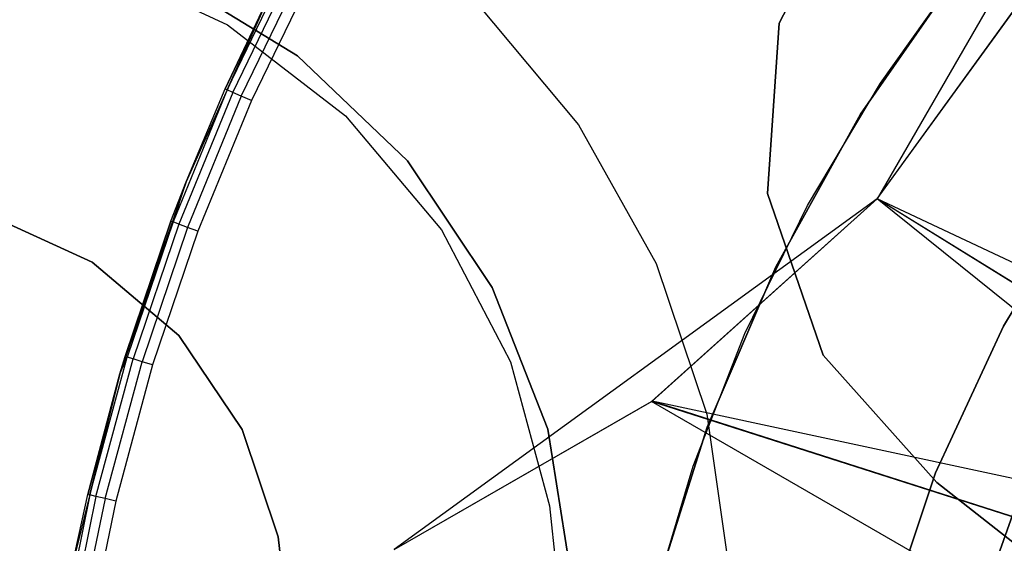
# Model space of a CAD drawing. Extents: x -390 to 397, y -401 to 400.
# Tile 44 of 192: x -239.75 to -236.32, y -300.58 to -298.76. Entities that reach past the tile are written whole.
import ezdxf

# ---------------------------------------------------------------- set-up
doc = ezdxf.new("R2010")
doc.units = 0
doc.header["$LTSCALE"] = 25.4
doc.layers.get('0').update_dxf_attribs({"linetype": 'CONTINUOUS'})

# ---------------------------------------------------------------- blocks, each defined once
blk = doc.blocks.new('FOURTY_ROUND_VII_ZWIS_STL')
at = {"color": 0}
for p, q in [((-235.7209, -297.5787, -927.5), (-236.7604, -299.3793, -927.5)), ((-235.7209, -297.5787, -929), (-236.7604, -299.3793, -929)), ((-235.7209, -297.5787, -927.5), (-236.7604, -299.3793, -927.5)), ((-235.7209, -297.5787, -929), (-236.7604, -299.3793, -929)), ((-236.8337, -298.2377, -902), (-237.1016, -298.7686, -902)), ((-237.1016, -298.7686, -900.5), (-236.8337, -298.2377, -900.5)), ((-236.8337, -298.2377, -895.5), (-237.1016, -298.7686, -895.5)), ((-237.1016, -298.7686, -894), (-236.8337, -298.2377, -894)), ((-237.1016, -298.7686, -894), (-236.8337, -298.2377, -894)), ((-236.8337, -298.2377, -895.5), (-237.1016, -298.7686, -895.5)), ((-237.1016, -298.7686, -900.5), (-236.8337, -298.2377, -900.5)), ((-236.8337, -298.2377, -902), (-237.1016, -298.7686, -902)), ((-236.7604, -299.3793, -935.9942), (-236.1418, -298.5262, -935.9678)), ((-236.7604, -299.3793, -935.9942), (-236.1418, -298.5262, -935.9678)), ((-236.7604, -299.3793, -934.4929), (-236.1431, -298.5286, -934.4612)), ((-236.7604, -299.3793, -934.4929), (-236.1431, -298.5286, -934.4612)), ((-239.4936, -298.554, -952.8), (-239.0238, -298.7745, -952.8)), ((-239.4936, -298.554, -952), (-239.0238, -298.7745, -952)), ((-239.4936, -298.554, -952.8), (-239.0238, -298.7745, -952.8)), ((-239.4936, -298.554, -952), (-239.0238, -298.7745, -952)), ((-239.0247, -299.0002, -0.0617), (-238.808, -298.5528, -0.0617)), ((-239.0247, -299.0002, -0.0617), (-238.808, -298.5528, -0.0617)), ((-239.0049, -299.0091, -0.0293), (-238.7888, -298.5629, -0.0293)), ((-239.0049, -299.0091, -0.0293), (-238.7888, -298.5629, -0.0293)), ((-238.9753, -299.0223, -0.0076), (-238.76, -298.5779, -0.0076)), ((-238.9753, -299.0223, -0.0076), (-238.76, -298.5779, -0.0076)), ((-238.7261, -298.5957), (-238.9403, -299.0379)), ((-238.7261, -298.5957), (-238.9403, -299.0379)), ((-236.4713, -298.586, -29), (-236.8185, -299.0848, -29)), ((-236.8185, -299.0848, -2.2), (-236.4713, -298.586, -2.2)), ((-236.8185, -299.0848, -2.2), (-236.4713, -298.586, -2.2)), ((-236.4713, -298.586, -29), (-236.8185, -299.0848, -29)), ((-236.7496, -298.9769, -31.0477), (-236.4615, -298.5733, -31.0477)), ((-236.7496, -298.9769, -29.0477), (-236.4615, -298.5733, -29.0477)), ((-236.7496, -298.9769, -31.0477), (-236.4615, -298.5733, -31.0477)), ((-236.7496, -298.9769, -29.0477), (-236.4615, -298.5733, -29.0477)), ((-238.779, -298.8818, -949), (-239.2315, -298.6063, -949)), ((-239.2315, -298.6063, -946), (-238.779, -298.8818, -946)), ((-238.779, -298.8818, -949), (-239.2315, -298.6063, -949)), ((-239.2315, -298.6063, -946), (-238.779, -298.8818, -946)), ((-238.8786, -298.6741, -2.2), (-239.1674, -299.3202, -2.2)), ((-238.8786, -298.6741, -2.2), (-239.1674, -299.3202, -2.2)), ((-238.8786, -298.6741, -2.2), (-239.0316, -298.9971, -0.1)), ((-239.0316, -298.9971, -0.1), (-238.8786, -298.6741, -0.1)), ((-238.8786, -298.6741, -2.2), (-239.0316, -298.9971, -0.1)), ((-239.0316, -298.9971, -0.1), (-238.8786, -298.6741, -0.1)), ((-239.0247, -299.0002, -0.0617), (-238.8786, -298.6741, -0.1)), ((-239.0247, -299.0002, -0.0617), (-238.8786, -298.6741, -0.1)), ((-238.1563, -298.6974, -952), (-237.8015, -299.1223, -952)), ((-238.1563, -298.6974, -952), (-237.8015, -299.1223, -952)), ((-238.1563, -298.6974, -952.8), (-237.8015, -299.1223, -952.8)), ((-238.1563, -298.6974, -952.8), (-237.8015, -299.1223, -952.8)), ((-237.1016, -298.7686, -902), (-237.1423, -299.3618, -902)), ((-237.1423, -299.3618, -900.5), (-237.1016, -298.7686, -900.5)), ((-237.1016, -298.7686, -895.5), (-237.1423, -299.3618, -895.5)), ((-237.1423, -299.3618, -894), (-237.1016, -298.7686, -894)), ((-237.1423, -299.3618, -894), (-237.1016, -298.7686, -894)), ((-237.1016, -298.7686, -895.5), (-237.1423, -299.3618, -895.5)), ((-237.1423, -299.3618, -900.5), (-237.1016, -298.7686, -900.5)), ((-237.1016, -298.7686, -902), (-237.1423, -299.3618, -902)), ((-237.1016, -298.7686, -894), (-237.1016, -298.7686, -895.5)), ((-237.1016, -298.7686, -894), (-237.1016, -298.7686, -895.5)), ((-237.1016, -298.7686, -900.5), (-237.1016, -298.7686, -902)), ((-237.1016, -298.7686, -900.5), (-237.1016, -298.7686, -902)), ((-239.0238, -298.7745, -952.8), (-238.6123, -299.0907, -952.8)), ((-239.0238, -298.7745, -952), (-239.0238, -298.7745, -952.8)), ((-239.0238, -298.7745, -952), (-238.6123, -299.0907, -952)), ((-239.0238, -298.7745, -952.8), (-238.6123, -299.0907, -952.8)), ((-239.0238, -298.7745, -952), (-239.0238, -298.7745, -952.8)), ((-239.0238, -298.7745, -952), (-238.6123, -299.0907, -952)), ((-238.3963, -299.2481, -949), (-238.779, -298.8818, -949)), ((-238.779, -298.8818, -949), (-238.779, -298.8818, -946)), ((-238.779, -298.8818, -946), (-238.3963, -299.2481, -946)), ((-238.779, -298.8818, -949), (-238.779, -298.8818, -946)), ((-238.3963, -299.2481, -949), (-238.779, -298.8818, -949)), ((-238.779, -298.8818, -946), (-238.3963, -299.2481, -946)), ((-239.0247, -299.0002, -0.0617), (-239.2131, -299.4603, -0.0617)), ((-239.0247, -299.0002, -0.0617), (-239.2131, -299.4603, -0.0617)), ((-239.1674, -299.3202, -2.2), (-239.0316, -298.9971, -0.1)), ((-239.1674, -299.3202, -2.2), (-239.0316, -298.9971, -0.1)), ((-239.1674, -299.3202, -0.1), (-239.0316, -298.9971, -0.1)), ((-239.1674, -299.3202, -0.1), (-239.0316, -298.9971, -0.1)), ((-239.0247, -299.0002, -0.0617), (-239.1674, -299.3202, -0.1)), ((-239.0247, -299.0002, -0.0617), (-239.1674, -299.3202, -0.1)), ((-239.0316, -298.9971, -0.1), (-239.0247, -299.0002, -0.0617)), ((-239.0316, -298.9971, -0.1), (-239.0247, -299.0002, -0.0617)), ((-239.0049, -299.0091, -0.0293), (-239.0247, -299.0002, -0.0617)), ((-239.0049, -299.0091, -0.0293), (-239.0247, -299.0002, -0.0617)), ((-237.0035, -299.4029, -31.0477), (-236.7496, -298.9769, -31.0477)), ((-237.0035, -299.4029, -29.0477), (-236.7496, -298.9769, -29.0477)), ((-237.0035, -299.4029, -31.0477), (-236.7496, -298.9769, -31.0477)), ((-237.0035, -299.4029, -29.0477), (-236.7496, -298.9769, -29.0477)), ((-236.7496, -298.9769, -29.0477), (-236.7496, -298.9769, -31.0477)), ((-236.7496, -298.9769, -29.0477), (-236.7496, -298.9769, -31.0477)), ((-239.0049, -299.0091, -0.0293), (-239.1928, -299.4679, -0.0293)), ((-239.0049, -299.0091, -0.0293), (-239.1928, -299.4679, -0.0293)), ((-238.9753, -299.0223, -0.0076), (-239.1624, -299.4792, -0.0076)), ((-238.9753, -299.0223, -0.0076), (-239.1624, -299.4792, -0.0076)), ((-238.9403, -299.0379), (-239.1266, -299.4926)), ((-238.9403, -299.0379), (-239.1266, -299.4926)), ((-238.9753, -299.0223, -0.0076), (-239.0049, -299.0091, -0.0293)), ((-238.9753, -299.0223, -0.0076), (-239.0049, -299.0091, -0.0293)), ((-238.9403, -299.0379), (-238.9753, -299.0223, -0.0076)), ((-238.9403, -299.0379), (-238.9753, -299.0223, -0.0076)), ((-238.6123, -299.0907, -952.8), (-238.2784, -299.488, -952.8)), ((-238.6123, -299.0907, -952), (-238.6123, -299.0907, -952.8)), ((-238.6123, -299.0907, -952), (-238.2784, -299.488, -952)), ((-238.6123, -299.0907, -952.8), (-238.2784, -299.488, -952.8)), ((-238.6123, -299.0907, -952), (-238.6123, -299.0907, -952.8)), ((-238.6123, -299.0907, -952), (-238.2784, -299.488, -952)), ((-236.8185, -299.0848, -29), (-237.1135, -299.6162, -29)), ((-237.1135, -299.6162, -2.2), (-236.8185, -299.0848, -2.2)), ((-237.1135, -299.6162, -2.2), (-236.8185, -299.0848, -2.2)), ((-236.8185, -299.0848, -29), (-237.1135, -299.6162, -29)), ((-236.8185, -299.0848, -29), (-236.8185, -299.0848, -2.2)), ((-236.8185, -299.0848, -29), (-236.8185, -299.0848, -2.2)), ((-237.8015, -299.1223, -952), (-237.5308, -299.6053, -952)), ((-237.8015, -299.1223, -952), (-237.5308, -299.6053, -952)), ((-237.8015, -299.1223, -952), (-237.8015, -299.1223, -952.8)), ((-237.8015, -299.1223, -952.8), (-237.5308, -299.6053, -952.8)), ((-237.8015, -299.1223, -952), (-237.8015, -299.1223, -952.8)), ((-237.8015, -299.1223, -952.8), (-237.5308, -299.6053, -952.8)), ((-238.1013, -299.6882, -949), (-238.3963, -299.2481, -949)), ((-238.3963, -299.2481, -949), (-238.3963, -299.2481, -946)), ((-238.3963, -299.2481, -946), (-238.1013, -299.6882, -946)), ((-238.3963, -299.2481, -949), (-238.3963, -299.2481, -946)), ((-238.1013, -299.6882, -949), (-238.3963, -299.2481, -949)), ((-238.3963, -299.2481, -946), (-238.1013, -299.6882, -946)), ((-239.1674, -299.3202, -2.2), (-239.398, -299.9893, -2.2)), ((-239.1674, -299.3202, -2.2), (-239.398, -299.9893, -2.2)), ((-239.2202, -299.4576, -0.1), (-239.1674, -299.3202, -2.2)), ((-239.2202, -299.4576, -0.1), (-239.1674, -299.3202, -2.2)), ((-239.2202, -299.4576, -0.1), (-239.1674, -299.3202, -0.1)), ((-239.2131, -299.4603, -0.0617), (-239.1674, -299.3202, -0.1)), ((-239.1674, -299.3202, -2.2), (-239.1674, -299.3202, -0.1)), ((-239.1674, -299.3202, -2.2), (-239.1674, -299.3202, -0.1)), ((-236.0306, -299.3405, -2.2), (-236.3209, -299.8229, -2.2)), ((-236.3209, -299.8229, -29), (-236.0306, -299.3405, -29)), ((-236.0306, -299.3405, -2.2), (-236.3209, -299.8229, -2.2)), ((-236.3209, -299.8229, -29), (-236.0306, -299.3405, -29)), ((-236.7604, -299.3793, -927.5), (-238.4425, -300.6013, -927.5)), ((-236.7604, -299.3793, -929), (-238.4425, -300.6013, -929)), ((-236.7604, -299.3793, -927.5), (-238.4425, -300.6013, -927.5)), ((-236.7604, -299.3793, -929), (-238.4425, -300.6013, -929)), ((-237.5471, -300.0859, -934.3672), (-236.7604, -299.3793, -934.4929)), ((-237.5471, -300.0859, -934.3672), (-236.7604, -299.3793, -934.4929)), ((-237.5445, -300.084, -935.8915), (-236.7604, -299.3793, -935.9942)), ((-237.5445, -300.084, -935.8915), (-236.7604, -299.3793, -935.9942)), ((-237.1423, -299.3618, -902), (-236.9492, -299.9242, -902)), ((-236.9492, -299.9242, -900.5), (-237.1423, -299.3618, -900.5)), ((-237.1423, -299.3618, -895.5), (-236.9492, -299.9242, -895.5)), ((-236.9492, -299.9242, -894), (-237.1423, -299.3618, -894)), ((-237.1423, -299.3618, -894), (-237.1423, -299.3618, -895.5)), ((-237.1423, -299.3618, -894), (-237.1423, -299.3618, -895.5)), ((-236.9492, -299.9242, -894), (-237.1423, -299.3618, -894)), ((-237.1423, -299.3618, -895.5), (-236.9492, -299.9242, -895.5)), ((-237.1423, -299.3618, -900.5), (-237.1423, -299.3618, -902)), ((-237.1423, -299.3618, -900.5), (-237.1423, -299.3618, -902)), ((-236.9492, -299.9242, -900.5), (-237.1423, -299.3618, -900.5)), ((-237.1423, -299.3618, -902), (-236.9492, -299.9242, -902)), ((-234.3783, -300.5021, -935.9956), (-236.7604, -299.3793, -935.9942)), ((-234.3783, -300.5021, -935.9956), (-236.7604, -299.3793, -935.9942)), ((-234.6121, -300.7128, -935.9999), (-236.7604, -299.3793, -935.9942)), ((-234.6121, -300.7128, -935.9999), (-236.7604, -299.3793, -935.9942)), ((-236.7604, -299.3793, -929), (-236.7604, -299.3793, -927.5)), ((-236.7604, -299.3793, -929), (-236.7604, -299.3793, -927.5)), ((-236.7604, -299.3793, -935.9942), (-236.7604, -299.3793, -934.4929)), ((-236.7604, -299.3793, -935.9942), (-236.7604, -299.3793, -934.4929)), ((-234.7956, -300.9657, -934.4913), (-236.7604, -299.3793, -934.4929)), ((-234.7956, -300.9657, -934.4913), (-236.7604, -299.3793, -934.4929)), ((-234.6108, -300.7115, -934.4999), (-236.7604, -299.3793, -934.4929)), ((-234.6108, -300.7115, -934.4999), (-236.7604, -299.3793, -934.4929)), ((-237.2213, -299.8484, -31.0477), (-237.0035, -299.4029, -31.0477)), ((-237.2213, -299.8484, -29.0477), (-237.0035, -299.4029, -29.0477)), ((-237.2213, -299.8484, -31.0477), (-237.0035, -299.4029, -31.0477)), ((-237.2213, -299.8484, -29.0477), (-237.0035, -299.4029, -29.0477)), ((-237.0035, -299.4029, -29.0477), (-237.0035, -299.4029, -31.0477)), ((-237.0035, -299.4029, -29.0477), (-237.0035, -299.4029, -31.0477)), ((-239.8537, -299.436, -949), (-239.4946, -299.6003, -949)), ((-239.4946, -299.6003, -952), (-239.8537, -299.436, -952)), ((-239.4946, -299.6003, -952), (-239.8537, -299.436, -952)), ((-239.8537, -299.436, -949), (-239.4946, -299.6003, -949)), ((-239.2202, -299.4576, -0.1), (-239.398, -299.9893, -2.2)), ((-239.2202, -299.4576, -0.1), (-239.398, -299.9893, -2.2)), ((-239.3799, -299.9289, -0.1), (-239.2202, -299.4576, -0.1)), ((-239.3799, -299.9289, -0.1), (-239.2202, -299.4576, -0.1)), ((-239.2131, -299.4603, -0.0617), (-239.3726, -299.9311, -0.0617)), ((-239.2131, -299.4603, -0.0617), (-239.3726, -299.9311, -0.0617)), ((-239.1928, -299.4679, -0.0293), (-239.3519, -299.9374, -0.0293)), ((-239.1928, -299.4679, -0.0293), (-239.3519, -299.9374, -0.0293)), ((-239.1624, -299.4792, -0.0076), (-239.3208, -299.9469, -0.0076)), ((-239.1624, -299.4792, -0.0076), (-239.3208, -299.9469, -0.0076)), ((-239.2202, -299.4576, -0.1), (-239.2131, -299.4603, -0.0617)), ((-239.1928, -299.4679, -0.0293), (-239.2131, -299.4603, -0.0617)), ((-239.1928, -299.4679, -0.0293), (-239.2131, -299.4603, -0.0617)), ((-239.1624, -299.4792, -0.0076), (-239.1928, -299.4679, -0.0293)), ((-239.1624, -299.4792, -0.0076), (-239.1928, -299.4679, -0.0293)), ((-239.1266, -299.4926), (-239.1624, -299.4792, -0.0076)), ((-239.1266, -299.4926), (-239.1624, -299.4792, -0.0076)), ((-238.2784, -299.488, -952.8), (-238.0377, -299.9478, -952.8)), ((-238.2784, -299.488, -952), (-238.2784, -299.488, -952.8)), ((-238.2784, -299.488, -952), (-238.0377, -299.9478, -952)), ((-238.2784, -299.488, -952.8), (-238.0377, -299.9478, -952.8)), ((-238.2784, -299.488, -952), (-238.2784, -299.488, -952.8)), ((-238.2784, -299.488, -952), (-238.0377, -299.9478, -952)), ((-239.1266, -299.4926), (-239.2842, -299.958)), ((-239.1266, -299.4926), (-239.2842, -299.958)), ((-239.4946, -299.6003, -949), (-239.4946, -299.6003, -952)), ((-239.4946, -299.6003, -949), (-239.1932, -299.8554, -949)), ((-239.1932, -299.8554, -952), (-239.4946, -299.6003, -952)), ((-239.4946, -299.6003, -949), (-239.4946, -299.6003, -952)), ((-239.1932, -299.8554, -952), (-239.4946, -299.6003, -952)), ((-239.4946, -299.6003, -949), (-239.1932, -299.8554, -949)), ((-237.5308, -299.6053, -952), (-237.3535, -300.1297, -952)), ((-237.5308, -299.6053, -952), (-237.3535, -300.1297, -952)), ((-237.5308, -299.6053, -952), (-237.5308, -299.6053, -952.8)), ((-237.5308, -299.6053, -952.8), (-237.3535, -300.1297, -952.8)), ((-237.5308, -299.6053, -952), (-237.5308, -299.6053, -952.8)), ((-237.5308, -299.6053, -952.8), (-237.3535, -300.1297, -952.8)), ((-237.1135, -299.6162, -29), (-237.3531, -300.1748, -29)), ((-237.3531, -300.1748, -2.2), (-237.1135, -299.6162, -2.2)), ((-237.3531, -300.1748, -2.2), (-237.1135, -299.6162, -2.2)), ((-237.1135, -299.6162, -29), (-237.3531, -300.1748, -29)), ((-237.1135, -299.6162, -29), (-237.1135, -299.6162, -2.2)), ((-237.1135, -299.6162, -29), (-237.1135, -299.6162, -2.2)), ((-237.9078, -300.1814, -949), (-238.1013, -299.6882, -949)), ((-238.1013, -299.6882, -949), (-238.1013, -299.6882, -946)), ((-238.1013, -299.6882, -946), (-237.9078, -300.1814, -946)), ((-238.1013, -299.6882, -949), (-238.1013, -299.6882, -946)), ((-237.9078, -300.1814, -949), (-238.1013, -299.6882, -949)), ((-238.1013, -299.6882, -946), (-237.9078, -300.1814, -946)), ((-236.3209, -299.8229, -2.2), (-236.5573, -300.3339, -2.2)), ((-236.5573, -300.3339, -29), (-236.3209, -299.8229, -29)), ((-236.3209, -299.8229, -2.2), (-236.5573, -300.3339, -2.2)), ((-236.5573, -300.3339, -29), (-236.3209, -299.8229, -29)), ((-236.3209, -299.8229, -2.2), (-236.3209, -299.8229, -29)), ((-236.3209, -299.8229, -2.2), (-236.3209, -299.8229, -29)), ((-239.1932, -299.8554, -949), (-239.1932, -299.8554, -952)), ((-239.1932, -299.8554, -949), (-238.9718, -300.1824, -949)), ((-238.9718, -300.1824, -952), (-239.1932, -299.8554, -952)), ((-239.1932, -299.8554, -949), (-239.1932, -299.8554, -952)), ((-238.9718, -300.1824, -952), (-239.1932, -299.8554, -952)), ((-239.1932, -299.8554, -949), (-238.9718, -300.1824, -949)), ((-237.4015, -300.3104, -31.0477), (-237.2213, -299.8484, -31.0477)), ((-237.4015, -300.3104, -29.0477), (-237.2213, -299.8484, -29.0477)), ((-237.4015, -300.3104, -31.0477), (-237.2213, -299.8484, -31.0477)), ((-237.4015, -300.3104, -29.0477), (-237.2213, -299.8484, -29.0477)), ((-237.2213, -299.8484, -29.0477), (-237.2213, -299.8484, -31.0477)), ((-237.2213, -299.8484, -29.0477), (-237.2213, -299.8484, -31.0477)), ((-239.5025, -300.4109, -0.0617), (-239.3726, -299.9311, -0.0617)), ((-239.5025, -300.4109, -0.0617), (-239.3726, -299.9311, -0.0617)), ((-239.398, -299.9893, -0.1), (-239.3799, -299.9289, -0.1)), ((-239.3799, -299.9289, -0.1), (-239.398, -299.9893, -2.2)), ((-239.3799, -299.9289, -0.1), (-239.398, -299.9893, -2.2)), ((-239.398, -299.9893, -0.1), (-239.3726, -299.9311, -0.0617)), ((-239.3726, -299.9311, -0.0617), (-239.3799, -299.9289, -0.1)), ((-239.3519, -299.9374, -0.0293), (-239.3726, -299.9311, -0.0617)), ((-239.3519, -299.9374, -0.0293), (-239.3726, -299.9311, -0.0617)), ((-236.9492, -299.9242, -902), (-236.5527, -300.3674, -902)), ((-236.5527, -300.3674, -900.5), (-236.9492, -299.9242, -900.5)), ((-236.9492, -299.9242, -895.5), (-236.5527, -300.3674, -895.5)), ((-236.5527, -300.3674, -894), (-236.9492, -299.9242, -894)), ((-236.9492, -299.9242, -894), (-236.9492, -299.9242, -895.5)), ((-236.9492, -299.9242, -894), (-236.9492, -299.9242, -895.5)), ((-236.5527, -300.3674, -894), (-236.9492, -299.9242, -894)), ((-236.9492, -299.9242, -895.5), (-236.5527, -300.3674, -895.5)), ((-236.9492, -299.9242, -900.5), (-236.9492, -299.9242, -902)), ((-236.9492, -299.9242, -900.5), (-236.9492, -299.9242, -902)), ((-236.5527, -300.3674, -900.5), (-236.9492, -299.9242, -900.5)), ((-236.9492, -299.9242, -902), (-236.5527, -300.3674, -902)), ((-239.4814, -300.416, -0.0293), (-239.3519, -299.9374, -0.0293)), ((-239.4814, -300.416, -0.0293), (-239.3519, -299.9374, -0.0293)), ((-239.4499, -300.4235, -0.0076), (-239.3208, -299.9469, -0.0076)), ((-239.4499, -300.4235, -0.0076), (-239.3208, -299.9469, -0.0076)), ((-239.2842, -299.958), (-239.4126, -300.4323)), ((-239.2842, -299.958), (-239.4126, -300.4323)), ((-239.3208, -299.9469, -0.0076), (-239.3519, -299.9374, -0.0293)), ((-239.3208, -299.9469, -0.0076), (-239.3519, -299.9374, -0.0293)), ((-239.2842, -299.958), (-239.3208, -299.9469, -0.0076)), ((-239.2842, -299.958), (-239.3208, -299.9469, -0.0076)), ((-238.0377, -299.9478, -952.8), (-237.9016, -300.4486, -952.8)), ((-238.0377, -299.9478, -952), (-238.0377, -299.9478, -952.8)), ((-238.0377, -299.9478, -952), (-237.9016, -300.4486, -952)), ((-238.0377, -299.9478, -952.8), (-237.9016, -300.4486, -952.8)), ((-238.0377, -299.9478, -952), (-238.0377, -299.9478, -952.8)), ((-238.0377, -299.9478, -952), (-237.9016, -300.4486, -952)), ((-239.398, -299.9893, -2.2), (-239.5686, -300.6762, -2.2)), ((-239.398, -299.9893, -2.2), (-239.5686, -300.6762, -2.2)), ((-239.398, -299.9893, -2.2), (-239.5099, -300.4092, -0.1)), ((-239.5099, -300.4092, -0.1), (-239.398, -299.9893, -0.1)), ((-239.398, -299.9893, -2.2), (-239.5099, -300.4092, -0.1)), ((-239.5099, -300.4092, -0.1), (-239.398, -299.9893, -0.1)), ((-239.5025, -300.4109, -0.0617), (-239.398, -299.9893, -0.1)), ((-239.5025, -300.4109, -0.0617), (-239.398, -299.9893, -0.1)), ((-239.398, -299.9893, -0.1), (-239.398, -299.9893, -2.2)), ((-239.398, -299.9893, -0.1), (-239.398, -299.9893, -2.2)), ((-238.4425, -300.6013, -935.6782), (-237.5445, -300.084, -935.8915)), ((-238.4425, -300.6013, -935.6782), (-237.5445, -300.084, -935.8915)), ((-238.4425, -300.6013, -934.1055), (-237.5471, -300.0859, -934.3672)), ((-238.4425, -300.6013, -934.1055), (-237.5471, -300.0859, -934.3672)), ((-237.5445, -300.084, -935.8915), (-237.5471, -300.0859, -934.3672)), ((-237.5445, -300.084, -935.8915), (-237.5471, -300.0859, -934.3672)), ((-234.9884, -301.5589, -934.4373), (-237.5471, -300.0859, -934.3672)), ((-234.9884, -301.5589, -934.4373), (-237.5471, -300.0859, -934.3672)), ((-234.7956, -300.9657, -934.4913), (-237.5471, -300.0859, -934.3672)), ((-234.7956, -300.9657, -934.4913), (-237.5471, -300.0859, -934.3672)), ((-234.6121, -300.7128, -935.9999), (-237.5445, -300.084, -935.8915)), ((-234.6121, -300.7128, -935.9999), (-237.5445, -300.084, -935.8915)), ((-234.7956, -300.9657, -935.9929), (-237.5445, -300.084, -935.8915)), ((-234.7956, -300.9657, -935.9929), (-237.5445, -300.084, -935.8915)), ((-237.3535, -300.1297, -952), (-237.2755, -300.6778, -952)), ((-237.3535, -300.1297, -952), (-237.2755, -300.6778, -952)), ((-237.3535, -300.1297, -952), (-237.3535, -300.1297, -952.8)), ((-237.3535, -300.1297, -952.8), (-237.2755, -300.6778, -952.8)), ((-237.3535, -300.1297, -952), (-237.3535, -300.1297, -952.8)), ((-237.3535, -300.1297, -952.8), (-237.2755, -300.6778, -952.8)), ((-238.9718, -300.1824, -949), (-238.9718, -300.1824, -952)), ((-238.9718, -300.1824, -949), (-238.8468, -300.5569, -949)), ((-238.8468, -300.5569, -952), (-238.9718, -300.1824, -952)), ((-238.9718, -300.1824, -949), (-238.9718, -300.1824, -952)), ((-238.8468, -300.5569, -952), (-238.9718, -300.1824, -952)), ((-238.9718, -300.1824, -949), (-238.8468, -300.5569, -949)), ((-237.9078, -300.1814, -946), (-237.8249, -300.7047, -946)), ((-237.8249, -300.7047, -949), (-237.9078, -300.1814, -949)), ((-237.9078, -300.1814, -949), (-237.9078, -300.1814, -946)), ((-237.9078, -300.1814, -949), (-237.9078, -300.1814, -946)), ((-237.8249, -300.7047, -949), (-237.9078, -300.1814, -949)), ((-237.9078, -300.1814, -946), (-237.8249, -300.7047, -946)), ((-237.3531, -300.1748, -29), (-237.5351, -300.7547, -29)), ((-237.5351, -300.7547, -2.2), (-237.3531, -300.1748, -2.2)), ((-237.5351, -300.7547, -2.2), (-237.3531, -300.1748, -2.2)), ((-237.3531, -300.1748, -29), (-237.5351, -300.7547, -29)), ((-237.3531, -300.1748, -29), (-237.3531, -300.1748, -2.2)), ((-237.3531, -300.1748, -29), (-237.3531, -300.1748, -2.2)), ((-237.543, -300.7857, -31.0477), (-237.4015, -300.3104, -31.0477)), ((-237.543, -300.7857, -29.0477), (-237.4015, -300.3104, -29.0477)), ((-237.543, -300.7857, -31.0477), (-237.4015, -300.3104, -31.0477)), ((-237.543, -300.7857, -29.0477), (-237.4015, -300.3104, -29.0477)), ((-237.4015, -300.3104, -29.0477), (-237.4015, -300.3104, -31.0477)), ((-237.4015, -300.3104, -29.0477), (-237.4015, -300.3104, -31.0477)), ((-236.5573, -300.3339, -2.2), (-236.7371, -300.8675, -2.2)), ((-236.7371, -300.8675, -29), (-236.5573, -300.3339, -29)), ((-236.5573, -300.3339, -2.2), (-236.7371, -300.8675, -2.2)), ((-236.7371, -300.8675, -29), (-236.5573, -300.3339, -29)), ((-236.5573, -300.3339, -2.2), (-236.5573, -300.3339, -29)), ((-236.5573, -300.3339, -2.2), (-236.5573, -300.3339, -29)), ((-236.5527, -300.3674, -902), (-234.2259, -302.1994, -902)), ((-234.2259, -302.1994, -900.5), (-236.5527, -300.3674, -900.5)), ((-236.5527, -300.3674, -895.5), (-234.2259, -302.1994, -895.5)), ((-234.2259, -302.1994, -894), (-236.5527, -300.3674, -894)), ((-234.2259, -302.1994, -894), (-236.5527, -300.3674, -894)), ((-236.5527, -300.3674, -895.5), (-234.2259, -302.1994, -895.5)), ((-236.5527, -300.3674, -895.5), (-236.5527, -300.3674, -894)), ((-236.5527, -300.3674, -895.5), (-236.5527, -300.3674, -894)), ((-236.5527, -300.3674, -900.5), (-236.5527, -300.3674, -902)), ((-234.2259, -302.1994, -900.5), (-236.5527, -300.3674, -900.5)), ((-236.5527, -300.3674, -902), (-234.2259, -302.1994, -902)), ((-236.5527, -300.3674, -900.5), (-236.5527, -300.3674, -902)), ((-239.5025, -300.4109, -0.0617), (-239.6023, -300.8979, -0.0617)), ((-239.5025, -300.4109, -0.0617), (-239.6023, -300.8979, -0.0617)), ((-239.5686, -300.6762, -2.2), (-239.5099, -300.4092, -0.1)), ((-239.5686, -300.6762, -2.2), (-239.5099, -300.4092, -0.1)), ((-239.5686, -300.6762, -0.1), (-239.5099, -300.4092, -0.1)), ((-239.5025, -300.4109, -0.0617), (-239.5686, -300.6762, -0.1)), ((-239.5099, -300.4092, -0.1), (-239.5025, -300.4109, -0.0617)), ((-239.4814, -300.416, -0.0293), (-239.5025, -300.4109, -0.0617)), ((-239.4814, -300.416, -0.0293), (-239.5025, -300.4109, -0.0617)), ((-236.4136, -300.8296, -29.0477), (-236.2642, -300.4093, -29.0477)), ((-236.2642, -300.4093, -13.7477), (-236.4136, -300.8296, -13.7477)), ((-236.2642, -300.4093, -13.7477), (-236.4136, -300.8296, -13.7477)), ((-236.4136, -300.8296, -29.0477), (-236.2642, -300.4093, -29.0477)), ((-239.4814, -300.416, -0.0293), (-239.581, -300.9016, -0.0293)), ((-239.4814, -300.416, -0.0293), (-239.581, -300.9016, -0.0293)), ((-239.4499, -300.4235, -0.0076), (-239.549, -300.9072, -0.0076)), ((-239.4499, -300.4235, -0.0076), (-239.549, -300.9072, -0.0076)), ((-239.4126, -300.4323), (-239.5113, -300.9137)), ((-239.4126, -300.4323), (-239.5113, -300.9137)), ((-239.4499, -300.4235, -0.0076), (-239.4814, -300.416, -0.0293)), ((-239.4499, -300.4235, -0.0076), (-239.4814, -300.416, -0.0293)), ((-239.4126, -300.4323), (-239.4499, -300.4235, -0.0076)), ((-239.4126, -300.4323), (-239.4499, -300.4235, -0.0076)), ((-237.9016, -300.4486, -952.8), (-237.8748, -300.7071, -952.8)), ((-237.9016, -300.4486, -952.8), (-237.8748, -300.7071, -952.8)), ((-237.9016, -300.4486, -952), (-237.9016, -300.4486, -952.8)), ((-237.9016, -300.4486, -952), (-237.8748, -300.7071, -952)), ((-237.9016, -300.4486, -952), (-237.9016, -300.4486, -952.8)), ((-237.9016, -300.4486, -952), (-237.8748, -300.7071, -952)), ((-238.8237, -300.7535, -952), (-238.8468, -300.5569, -952)), ((-238.8468, -300.5569, -949), (-238.8468, -300.5569, -952)), ((-238.8468, -300.5569, -949), (-238.8237, -300.7535, -949)), ((-238.8468, -300.5569, -949), (-238.8468, -300.5569, -952)), ((-238.8237, -300.7535, -952), (-238.8468, -300.5569, -952)), ((-238.8468, -300.5569, -949), (-238.8237, -300.7535, -949))]:
    blk.add_line(p, q, dxfattribs=at)

msp = doc.modelspace()

# ---------------------------------------------------------------- block references
at = {"color": 250}
msp.add_blockref('FOURTY_ROUND_VII_ZWIS_STL', (0, 0), dxfattribs=at)

doc.saveas('drawing.dxf')
